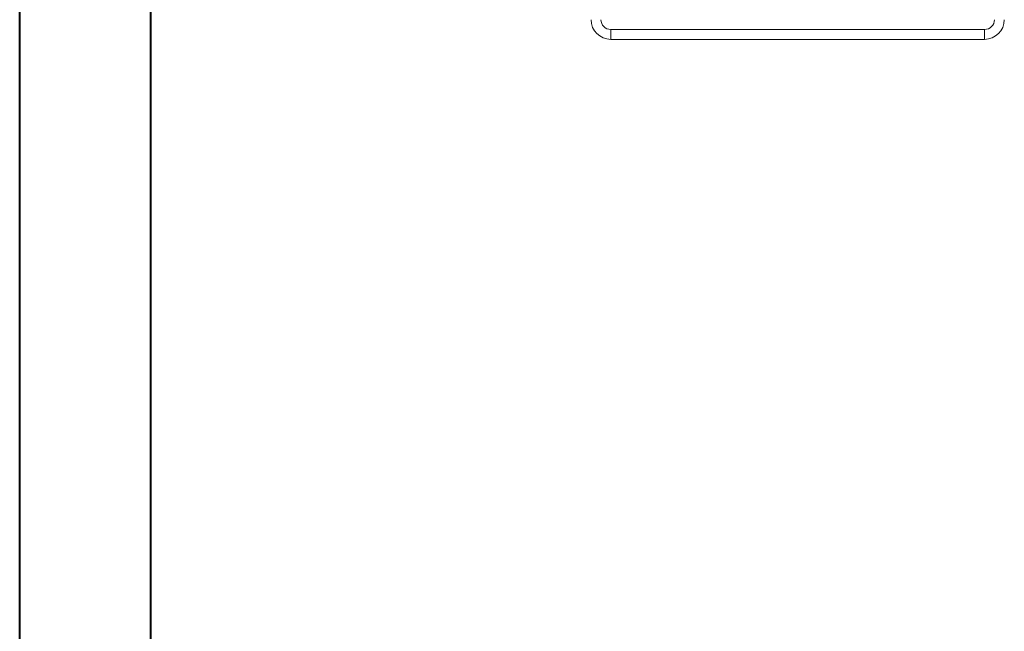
# Model space of a CAD drawing. Header units: millimetres. Extents: x 0 to 210, y 0 to 297.
# Tile 6 of 9: x 0 to 75, y 149 to 195. Entities that reach past the tile are written whole.
import ezdxf

# ---------------------------------------------------------------- set-up
doc = ezdxf.new("R2010")
doc.units = ezdxf.units.MM

msp = doc.modelspace()

# ---------------------------------------------------------------- linework, layer by layer
at = {"color": 7, "linetype": 'Continuous', "lineweight": 40}
for p, q in [((0.079, 0.215), (0.079, 297.215)), ((10.079, 5.215), (10.079, 292.215))]:
    msp.add_line(p, q, dxfattribs=at)
at = {"color": 7, "linetype": 'Continuous', "lineweight": 15}
for p, q in [((45.14, 194.598), (45.14, 193.848)), ((45.14, 194.598), (73.64, 194.598)), ((73.64, 194.598), (73.64, 193.848)), ((45.14, 193.848), (73.64, 193.848))]:
    msp.add_line(p, q, dxfattribs=at)
for centre, radius, start, end in [((45.14, 195.348), 1.5, 180, 270), ((45.14, 195.348), 0.75, 180, 270), ((73.64, 195.348), 1.5, 270, 360), ((73.64, 195.348), 0.75, 270, 360)]:
    msp.add_arc(centre, radius, start, end, dxfattribs=at)

doc.saveas('drawing.dxf')
